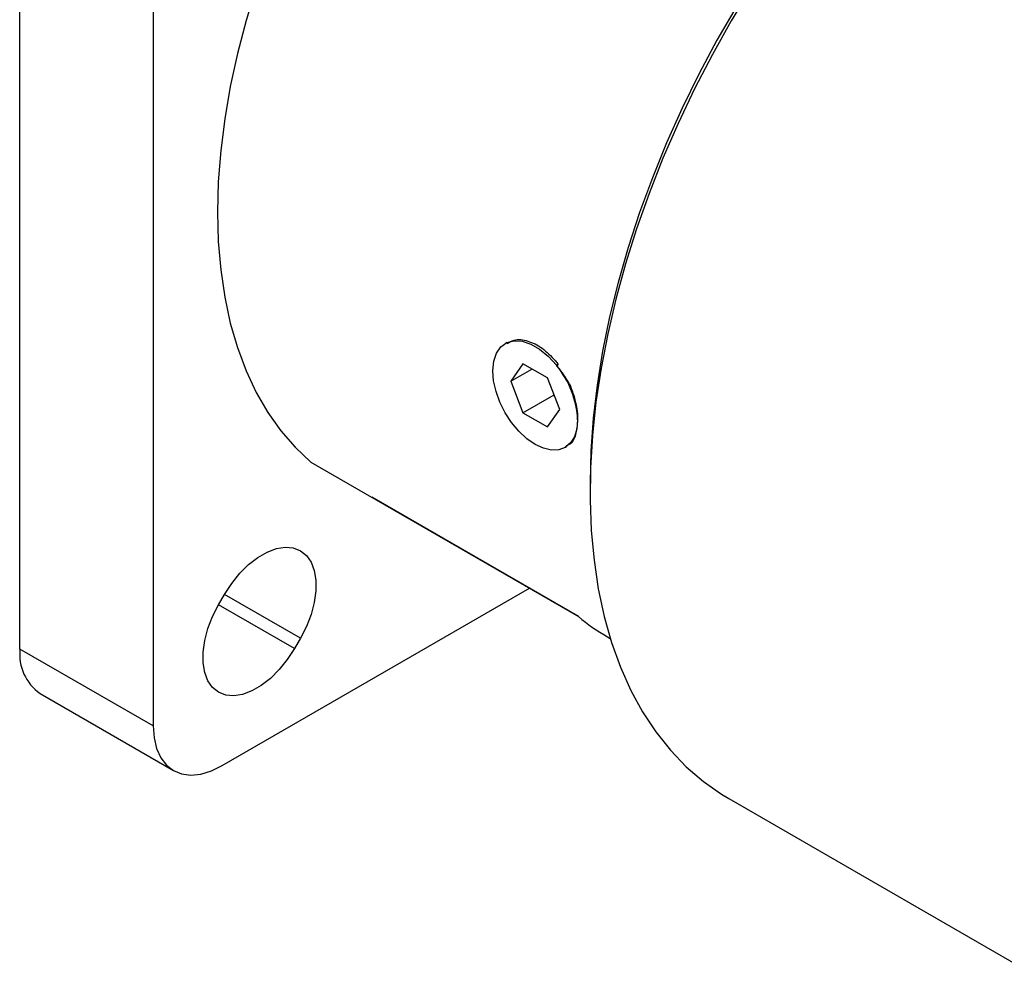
# Model space of a CAD drawing. Header units: millimetres. Extents: x 0 to 864, y 0 to 559.
# Tile 14 of 18: x 700 to 765, y 428 to 492. Entities that reach past the tile are written whole.
import ezdxf

# ---------------------------------------------------------------- set-up
doc = ezdxf.new("R2010")
doc.units = ezdxf.units.MM
doc.header["$LTSCALE"] = 2

msp = doc.modelspace()

# ---------------------------------------------------------------- linework, layer by layer
for p, q in [((699.7718, 450.0406), (699.7718, 513.0284)), ((708.5724, 507.9479), (708.5724, 444.9601)), ((731.9067, 470.2769), (731.8326, 470.2362)), ((732.9802, 468.8753), (732.1713, 467.7245)), ((734.5978, 467.9415), (732.9802, 468.8753)), ((735.2958, 468.8443), (735.1901, 468.784)), ((732.1713, 467.7245), (733.5725, 468.5334)), ((732.1713, 467.7245), (732.9802, 465.6399)), ((735.4066, 465.8568), (734.5978, 467.9415)), ((732.9802, 465.6399), (735.0314, 466.824)), ((732.9802, 465.6399), (734.5978, 464.706)), ((734.5978, 464.706), (735.4066, 465.8568)), ((735.7943, 463.3734), (735.8632, 463.4152)), ((718.9776, 462.3899), (736.6507, 452.1874)), ((737.408, 461.0414), (737.408, 460.4193)), ((736.6536, 452.185), (723.0085, 460.0621)), ((713.1164, 442.3361), (733.4154, 454.0544)), ((712.8864, 452.963), (713.2801, 453.6449)), ((718.2839, 450.7554), (713.2797, 453.6442)), ((717.8902, 450.0735), (712.886, 452.9623)), ((718.2839, 450.7554), (717.8902, 450.0735)), ((738.5634, 450.8417), (738.7471, 450.7357)), ((708.5724, 444.9601), (699.7718, 450.0406)), ((701.1029, 447.0984), (709.9036, 442.0179)), ((746.5736, 440.1611), (768.1673, 427.6954))]:
    msp.add_line(p, q)
at = {"flags": 128}
for points in [[(718.9776, 502.5317), (717.942, 500.3636), (716.9926, 498.1742), (716.1332, 495.972), (715.3668, 493.7653), (714.6966, 491.5627), (714.1251, 489.3727), (713.6545, 487.2035), (713.2866, 485.0636), (713.0228, 482.9612), (712.8641, 480.9043), (712.8111, 478.9009), (712.8641, 476.9587), (713.0228, 475.0851), (713.2866, 473.2873), (713.6545, 471.5722), (714.1251, 469.9464), (714.6966, 468.4162), (715.3668, 466.9873), (716.1332, 465.6655), (716.9926, 464.4556), (717.942, 463.3623), (718.9776, 462.3899)], [(748.052, 493.7131), (746.7318, 491.5325), (745.4846, 489.3086), (744.3144, 487.0487), (743.2253, 484.7603), (742.2207, 482.4511), (741.3042, 480.1286), (740.4785, 477.8008), (739.7467, 475.4751), (739.111, 473.1595), (738.5735, 470.8615), (738.1362, 468.5889), (737.8003, 466.3491), (737.5671, 464.1496), (737.4373, 461.9977), (737.4113, 459.9005), (737.4892, 457.8651), (737.6708, 455.8982), (737.9555, 454.0063), (738.3422, 452.1957), (738.8298, 450.4724), (739.4167, 448.8422), (740.1007, 447.3104), (740.8798, 445.8821), (741.7513, 444.5622), (742.7122, 443.3549), (743.7595, 442.2643), (744.8896, 441.294), (746.0988, 440.4473), (746.5736, 440.1611)], [(747.0556, 492.4378), (745.7909, 490.2472), (744.6018, 488.0178), (743.4924, 485.7572), (742.4665, 483.4731), (741.5275, 481.1731), (740.6787, 478.8651), (739.9228, 476.5568), (739.2624, 474.2561), (738.6998, 471.9707), (738.2369, 469.7084), (737.8752, 467.4768), (737.6159, 465.2836), (737.46, 463.136), (737.408, 461.0414)], [(730.9871, 468.4081), (731.0484, 469.0456), (731.2294, 469.5844), (731.5224, 470.0011), (731.9144, 470.2775), (732.3884, 470.4014), (732.9236, 470.3675), (733.4967, 470.1772), (734.0825, 469.8389), (734.6555, 469.3673), (735.1906, 468.783)], [(736.5908, 465.1732), (736.537, 464.5731), (736.3775, 464.0582), (736.1186, 463.6483), (735.7702, 463.3591), (735.3456, 463.2019), (734.8612, 463.1825), (734.3356, 463.3018), (733.789, 463.5552), (733.2424, 463.9329), (732.7168, 464.4205), (732.2324, 464.9991), (731.8078, 465.6466), (731.4593, 466.338), (731.2004, 467.0469), (731.041, 467.7459), (730.9871, 468.4081)], [(713.2801, 453.6449), (713.7525, 454.3755), (714.2867, 455.0399), (714.8662, 455.6181), (715.4736, 456.0924), (716.0903, 456.4484), (716.6977, 456.6754), (717.2773, 456.7664), (717.8114, 456.7186), (718.2839, 456.5336), (718.6803, 456.2169), (718.9887, 455.7781), (719.1996, 455.2306), (719.3067, 454.5911), (719.3067, 453.8789), (719.1996, 453.1156), (718.9887, 452.3246), (718.6803, 451.5298), (718.2839, 450.7554)], [(717.8902, 450.0735), (717.4177, 449.3429), (716.8836, 448.6785), (716.304, 448.1003), (715.6966, 447.626), (715.0799, 447.27), (714.4725, 447.043), (713.893, 446.952), (713.3588, 446.9998), (712.8864, 447.1848), (712.4899, 447.5016), (712.1816, 447.9403), (711.9706, 448.4878), (711.8635, 449.1273), (711.8635, 449.8396), (711.9706, 450.6028), (712.1816, 451.3938), (712.4899, 452.1886), (712.8864, 452.963)], [(708.5724, 444.9601), (708.6284, 444.1716), (708.7948, 443.467), (709.0677, 442.8638), (709.4403, 442.3768), (709.9033, 442.0181), (710.4455, 441.7963), (711.0535, 441.7171), (711.7123, 441.7823), (712.4056, 441.9903), (713.1164, 442.3361)]]:
    msp.add_lwpolyline(points, dxfattribs=at)
for centre, radius, start, end in [((730.5249, 464.8957), 6.0722, 2.619204, 39.450346), ((745.1205, 462.1935), 13.1094, 229.7534, 239.987872), ((702.9057, 449.6863), 3.1539, 173.549066, 235.138754)]:
    msp.add_arc(centre, radius, start, end)
msp.add_ellipse((761.3709, 482.7093), major_axis=(31.3028, 26.8306), ratio=0.2185211, start_param=2.3448836, end_param=2.3505848)
for points, knots in [([(731.9309, 470.2303), (732.0802, 470.3165), (732.4691, 470.5412), (733.2993, 470.4406), (734.2528, 469.9658), (734.9192, 469.3334), (735.2378, 468.9196), (735.2958, 468.8443)], [0, 0, 0, 0, 0.162467, 0.4231571, 0.6831461, 0.9422731, 1, 1, 1, 1]), ([(736.0446, 467.5515), (735.9281, 467.7659), (735.7987, 467.976), (735.5207, 468.3783), (735.3721, 468.5707), (735.2138, 468.7541)], [0, 0, 0, 0, 0.5, 0.5, 1, 1, 1, 1]), ([(736.0446, 467.5515), (736.2234, 467.1455), (736.3583, 466.7381), (736.5445, 465.9226), (736.5908, 465.5363), (736.5908, 465.1732)], [0, 0, 0, 0, 0.5, 0.5, 1, 1, 1, 1]), ([(736.5908, 465.1732), (736.5603, 464.836), (736.4993, 464.1617), (736.1999, 463.5919), (735.9081, 463.482), (735.8404, 463.4564)], [0, 0, 0, 0, 0.4343499, 0.8686405, 1, 1, 1, 1])]:
    msp.add_open_spline(points, degree=3, knots=knots)
msp.add_open_spline([(735.1877, 468.7694), (735.1964, 468.7643), (735.2051, 468.7592), (735.2138, 468.7541)], degree=3)

doc.saveas('drawing.dxf')
